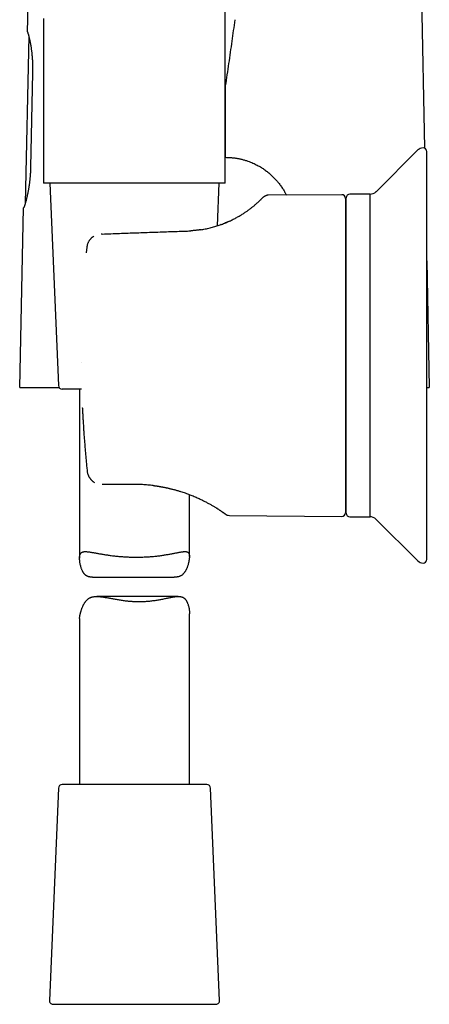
# Model space of a CAD drawing. Header units: millimetres. Extents: x 8 to 719, y 12 to 786.
# Tile 12 of 26: x 140 to 196, y 469 to 604. Entities that reach past the tile are written whole.
import ezdxf

# ---------------------------------------------------------------- set-up
doc = ezdxf.new("R2010")
doc.units = ezdxf.units.MM

msp = doc.modelspace()

# ---------------------------------------------------------------- linework, layer by layer
at = {"color": 7, "linetype": 'Continuous', "lineweight": 30}
for p, q in [((193.52, 683.12), (195.47, 585.99)), ((168.27, 581.19), (168.27, 650.32)), ((141.29, 605.48), (141.22, 601.86)), ((143.47, 603.69), (143.47, 581.19)), ((141.44, 601.29), (140.96, 578.44)), ((141.97, 596.29), (141.69, 583.39)), ((168.29, 584.74), (168.29, 594.32)), ((194.57, 585.74), (188.85, 580.05)), ((195.77, 529.84), (195.77, 585.53)), ((168.27, 581.19), (143.47, 581.19)), ((144.31, 581.19), (145.5, 553.57)), ((167.19, 575.39), (167.44, 581.19)), ((184.19, 579.64), (174.1, 579.56)), ((174.1, 579.56), (174.1, 579.55)), ((188.03, 579.71), (185.27, 579.71)), ((188.03, 535.66), (188.03, 579.71)), ((184.69, 579.14), (184.69, 536.22)), ((184.77, 578.28), (184.69, 578.28)), ((184.77, 536.16), (184.77, 579.21)), ((140.2, 553.32), (140.71, 577.86)), ((163.77, 574.72), (163.76, 574.72)), ((164.8, 574.83), (164.79, 574.83)), ((149.37, 572.45), (149.29, 571.69)), ((149.29, 571.69), (149.29, 571.68)), ((195.77, 570.62), (196.12, 553.32)), ((148.66, 553.1), (146, 553.1)), ((148.37, 553.1), (148.37, 530.02)), ((151.53, 540.08), (151.44, 540.08)), ((155.87, 540.08), (151.53, 540.08)), ((155.87, 540.08), (155.89, 540.08)), ((161.21, 539.39), (161.21, 539.39)), ((163.37, 530.26), (163.37, 538.7)), ((163.76, 538.55), (163.76, 538.54)), ((167.18, 536.78), (167.18, 536.78)), ((184.69, 537.08), (184.77, 537.08)), ((168.83, 535.85), (184.19, 535.72)), ((185.27, 535.66), (188.03, 535.66)), ((188.85, 535.31), (194.57, 529.63)), ((150.14, 527.41), (161.31, 527.41)), ((161.85, 524.78), (150.72, 524.78)), ((148.37, 521.76), (148.37, 499.1)), ((163.37, 499.1), (163.37, 522.43)), ((165.75, 499.1), (146, 499.1)), ((145.5, 498.62), (144.25, 469.62)), ((167.5, 469.62), (166.25, 498.62)), ((144.75, 469.1), (156.78, 469.1)), ((156.78, 469.1), (167, 469.1))]:
    msp.add_line(p, q, dxfattribs=at)
at = {"color": 7, "linetype": 'Continuous', "lineweight": 30, "flags": 128}
for points in [[(148.6, 556.69), (148.6, 556.69), (148.6, 556.68)], [(148.75, 550.6), (148.75, 550.6), (148.75, 550.6)]]:
    msp.add_lwpolyline(points, dxfattribs=at)
at = {"color": 7, "linetype": 'Continuous', "lineweight": 30}
for centre, radius, start, end in [((195.27, 585.03), 1, 90, 134.8031), ((195.27, 585.53), 0.5, 0, 90), ((184.19, 579.14), 0.5, 0, 90.5), ((185.27, 579.21), 0.5, 90, 180), ((188, 580.91), 1.2, 271, 314.8031), ((146, 553.6), 0.5, 182.4813, 270), ((168.84, 536.85), 1, 233.8827, 269.5027), ((184.19, 536.22), 0.5, 269.5, 0), ((185.27, 536.16), 0.5, 180, 270), ((188, 534.46), 1.2, 45.1969, 89), ((195.27, 529.84), 0.5, 270, 0), ((195.27, 530.34), 1, 225.1969, 270), ((146, 498.6), 0.5, 90, 177.5187), ((165.75, 498.6), 0.5, 2.4813, 90), ((144.75, 469.6), 0.5, 177.5187, 270), ((167, 469.6), 0.5, 270, 2.4813)]:
    msp.add_arc(centre, radius, start, end, dxfattribs=at)
for points, knots in [([(168.27, 594.22), (168.29, 594.31), (168.46, 595.42), (168.77, 597.55), (169.2, 600.56), (169.48, 602.55), (169.62, 603.53)], [0, 0, 0, 0, 0.030763, 0.358023, 0.685413, 1, 1, 1, 1]), ([(141.22, 601.86), (141.22, 601.86), (141.22, 601.86), (141.23, 601.86), (141.24, 601.86)], [0, 0, 0, 0, 0.499905, 1, 1, 1, 1]), ([(141.24, 601.86), (141.24, 601.86), (141.25, 601.85), (141.26, 601.84), (141.27, 601.81), (141.29, 601.78), (141.3, 601.74), (141.32, 601.68), (141.34, 601.62), (141.37, 601.55), (141.39, 601.47), (141.41, 601.38), (141.44, 601.28), (141.47, 601.18), (141.49, 601.06), (141.52, 600.94), (141.55, 600.8), (141.58, 600.66), (141.61, 600.52), (141.64, 600.36), (141.67, 600.2), (141.7, 600.03), (141.73, 599.85), (141.76, 599.67), (141.79, 599.47), (141.81, 599.28), (141.84, 599.08), (141.86, 598.88), (141.88, 598.67), (141.9, 598.45), (141.92, 598.23), (141.93, 598.01), (141.95, 597.78), (141.95, 597.62), (141.96, 597.54)], [0, 0, 0, 0, 0.0305233, 0.0610737, 0.0916242, 0.1221477, 0.153573, 0.1850272, 0.2164818, 0.2479075, 0.2784251, 0.3089684, 0.3395121, 0.37003, 0.4014042, 0.4328058, 0.4642077, 0.4955822, 0.5266352, 0.5577146, 0.5887939, 0.6198469, 0.6517862, 0.6837545, 0.7157224, 0.7476614, 0.7787221, 0.8098101, 0.8408978, 0.8719579, 0.9039532, 0.9359795, 0.9680053, 1, 1, 1, 1]), ([(141.96, 597.54), (141.96, 597.49), (141.96, 597.39), (141.97, 597.24), (141.97, 597.08), (141.97, 596.92), (141.97, 596.77), (141.97, 596.61), (141.97, 596.45), (141.97, 596.34), (141.97, 596.29)], [0, 0, 0, 0, 0.123921, 0.247841, 0.372184, 0.496526, 0.622172, 0.747818, 0.873909, 1, 1, 1, 1]), ([(168.27, 584.74), (168.39, 584.74), (168.65, 584.73), (168.96, 584.72), (169.21, 584.69), (169.38, 584.68), (169.56, 584.65), (169.74, 584.63), (169.93, 584.6), (170.12, 584.56), (170.31, 584.52), (170.59, 584.45), (170.94, 584.36), (171.34, 584.23), (171.71, 584.09), (172.04, 583.96), (172.34, 583.81), (172.62, 583.67), (172.86, 583.54), (173.01, 583.46), (173.08, 583.41), (173.11, 583.4), (173.13, 583.38), (173.15, 583.37), (173.17, 583.36), (173.34, 583.25), (173.65, 583.04), (174.09, 582.71), (174.5, 582.37), (174.87, 582.01), (175.22, 581.64), (175.55, 581.25), (175.86, 580.83), (176.15, 580.4), (176.36, 580.05), (176.49, 579.81), (176.55, 579.68), (176.59, 579.61), (176.61, 579.58)], [0, 0, 0, 0, 0.034726, 0.074285, 0.090636, 0.107445, 0.12471, 0.142433, 0.160612, 0.179248, 0.198341, 0.217891, 0.262144, 0.303236, 0.341168, 0.375939, 0.407548, 0.438667, 0.465961, 0.486816, 0.489328, 0.491788, 0.494198, 0.496558, 0.498866, 0.501124, 0.555242, 0.608118, 0.659753, 0.710147, 0.759298, 0.807209, 0.859393, 0.910019, 0.959088, 0.975263, 0.991261, 1, 1, 1, 1]), ([(141.69, 583.39), (141.68, 583.32), (141.68, 583.17), (141.67, 582.94), (141.66, 582.72), (141.65, 582.49), (141.63, 582.26), (141.61, 582.04), (141.59, 581.81), (141.57, 581.6), (141.54, 581.38), (141.52, 581.18), (141.49, 580.97), (141.46, 580.77), (141.43, 580.57), (141.4, 580.38), (141.36, 580.19), (141.33, 580), (141.29, 579.82), (141.26, 579.65), (141.22, 579.49), (141.19, 579.33), (141.15, 579.17), (141.12, 579.03), (141.08, 578.89), (141.05, 578.75), (141.01, 578.63), (140.98, 578.52), (140.95, 578.41), (140.92, 578.31), (140.89, 578.23), (140.87, 578.14), (140.84, 578.07), (140.82, 578.01), (140.8, 577.96), (140.78, 577.91), (140.76, 577.88), (140.74, 577.87), (140.74, 577.86), (140.73, 577.86)], [0, 0, 0, 0, 0.025794, 0.051612, 0.077429, 0.103223, 0.129782, 0.156366, 0.18295, 0.209509, 0.235298, 0.261109, 0.28692, 0.312709, 0.339217, 0.365749, 0.39228, 0.418789, 0.445121, 0.471474, 0.497828, 0.52416, 0.551228, 0.57832, 0.605412, 0.63248, 0.659274, 0.686091, 0.712908, 0.739702, 0.767295, 0.794915, 0.822534, 0.850127, 0.880068, 0.91006, 0.940069, 0.970061, 1, 1, 1, 1]), ([(173.39, 579.25), (173.42, 579.28), (173.47, 579.33), (173.56, 579.39), (173.66, 579.45), (173.76, 579.49), (173.82, 579.51), (173.86, 579.52)], [0, 0, 0, 0, 0.199671, 0.402546, 0.607429, 0.813051, 1, 1, 1, 1]), ([(174.1, 579.55), (174.08, 579.55), (174.05, 579.55), (174.01, 579.55), (173.97, 579.55), (173.93, 579.54), (173.91, 579.53), (173.88, 579.53), (173.87, 579.53), (173.86, 579.53), (173.86, 579.52)], [0, 0, 0, 0, 0.111168, 0.216134, 0.320321, 0.429394, 0.548412, 0.68137, 0.831199, 1, 1, 1, 1]), ([(164.94, 574.86), (165.02, 574.87), (165.22, 574.9), (165.53, 574.96), (165.86, 575.03), (166.19, 575.11), (166.51, 575.19), (166.82, 575.28), (167.13, 575.37), (167.44, 575.47), (167.73, 575.58), (168.02, 575.69), (168.3, 575.8), (168.58, 575.91), (168.84, 576.03), (169.1, 576.15), (169.35, 576.28), (169.6, 576.4), (169.83, 576.53), (170.06, 576.66), (170.28, 576.78), (170.49, 576.91), (170.69, 577.04), (170.88, 577.17), (171.07, 577.29), (171.24, 577.41), (171.41, 577.53), (171.57, 577.65), (171.72, 577.76), (171.86, 577.87), (172, 577.98), (172.13, 578.08), (172.26, 578.19), (172.39, 578.31), (172.52, 578.42), (172.64, 578.53), (172.75, 578.63), (172.85, 578.72), (172.94, 578.8), (173.02, 578.88), (173.08, 578.94), (173.15, 579), (173.2, 579.06), (173.25, 579.11), (173.29, 579.15), (173.33, 579.19), (173.36, 579.22), (173.38, 579.24), (173.39, 579.25), (173.39, 579.25), (173.39, 579.25)], [0, 0, 0, 0, 0.015031, 0.034809, 0.054714, 0.074545, 0.09432, 0.114059, 0.133782, 0.153507, 0.173255, 0.192895, 0.212499, 0.232085, 0.251673, 0.271282, 0.290931, 0.310639, 0.330239, 0.349852, 0.369494, 0.389185, 0.408942, 0.428783, 0.448724, 0.467863, 0.48705, 0.506299, 0.525624, 0.54504, 0.56456, 0.584199, 0.603293, 0.627228, 0.651255, 0.675398, 0.699678, 0.724118, 0.746001, 0.76794, 0.78995, 0.812047, 0.834244, 0.856556, 0.878677, 0.902899, 0.927124, 0.951371, 0.975657, 1, 1, 1, 1]), ([(140.73, 577.86), (140.73, 577.86), (140.72, 577.86), (140.72, 577.86), (140.71, 577.86)], [0, 0, 0, 0, 0.49991, 1, 1, 1, 1]), ([(167.71, 575.57), (167.7, 575.57), (167.67, 575.55), (167.62, 575.54), (167.6, 575.53)], [0, 0, 0, 0, 0.3294459, 1, 1, 1, 1]), ([(168.19, 575.75), (168.19, 575.75), (168.21, 575.76), (168.22, 575.77), (168.23, 575.77), (168.23, 575.77)], [0, 0, 0, 0, 0.107014, 0.553301, 1, 1, 1, 1]), ([(168.84, 576.03), (168.77, 576), (168.62, 575.93), (168.42, 575.85), (168.28, 575.79), (168.22, 575.77), (168.22, 575.76)], [0, 0, 0, 0, 0.340052, 0.747928, 0.976968, 1, 1, 1, 1]), ([(151.47, 574.27), (152.25, 574.3), (153.82, 574.36), (156.16, 574.44), (158.49, 574.52), (160.81, 574.6), (162.36, 574.66), (163.12, 574.68)], [0, 0, 0, 0, 0.201917, 0.402875, 0.602875, 0.801917, 1, 1, 1, 1]), ([(163.12, 574.68), (163.24, 574.69), (163.39, 574.69), (163.55, 574.7), (163.58, 574.71)], [0, 0, 0, 0, 0.768521, 1, 1, 1, 1]), ([(164.94, 574.86), (164.93, 574.85), (164.92, 574.85), (164.9, 574.85), (164.87, 574.84), (164.84, 574.84), (164.81, 574.84), (164.77, 574.83), (164.72, 574.82), (164.66, 574.81), (164.59, 574.8), (164.51, 574.79), (164.39, 574.78), (164.22, 574.76), (164.01, 574.74), (163.79, 574.72), (163.64, 574.71), (163.56, 574.7)], [0, 0, 0, 0, 0.0236377, 0.044124, 0.0619475, 0.0837705, 0.1077087, 0.1345973, 0.1700785, 0.2096668, 0.26216, 0.3204977, 0.3846021, 0.5272649, 0.6773905, 0.83498, 1, 1, 1, 1]), ([(164.93, 574.85), (164.92, 574.85), (164.9, 574.85), (164.85, 574.84), (164.81, 574.84), (164.8, 574.83)], [0, 0, 0, 0, 0.1485158, 0.6202403, 1, 1, 1, 1]), ([(150.34, 573.98), (150.33, 573.98), (150.3, 573.96), (150.26, 573.93), (150.19, 573.88), (150.12, 573.83), (150.05, 573.77), (149.97, 573.7), (149.89, 573.62), (149.81, 573.53), (149.74, 573.44), (149.67, 573.33), (149.6, 573.21), (149.53, 573.08), (149.47, 572.94), (149.42, 572.79), (149.39, 572.63), (149.37, 572.52), (149.36, 572.46)], [0, 0, 0, 0, 0.015497, 0.054303, 0.094394, 0.139677, 0.190366, 0.246455, 0.308119, 0.375446, 0.439076, 0.507199, 0.57993, 0.65734, 0.738893, 0.823722, 0.911071, 1, 1, 1, 1]), ([(140.2, 553.32), (140.2, 553.32), (140.2, 553.32), (140.22, 553.32), (140.25, 553.32), (140.29, 553.32), (140.34, 553.32), (140.4, 553.32), (140.46, 553.32), (140.54, 553.32), (140.63, 553.32), (140.73, 553.32), (140.85, 553.32), (140.97, 553.32), (141.11, 553.32), (141.26, 553.32), (141.43, 553.32), (141.6, 553.32), (141.79, 553.32), (142, 553.32), (142.21, 553.32), (142.44, 553.32), (142.68, 553.32), (142.93, 553.32), (143.19, 553.32), (143.46, 553.32), (143.74, 553.32), (144.04, 553.32), (144.36, 553.32), (144.69, 553.32), (145.03, 553.32), (145.33, 553.32), (145.52, 553.32), (145.59, 553.32)], [0, 0, 0, 0, 0.033252, 0.066514, 0.09978, 0.133042, 0.166293, 0.194208, 0.222125, 0.25004, 0.282058, 0.314082, 0.346107, 0.378124, 0.410385, 0.442653, 0.474922, 0.507182, 0.540442, 0.573714, 0.606991, 0.640264, 0.673524, 0.706781, 0.740049, 0.773323, 0.806592, 0.83985, 0.874822, 0.909807, 0.944797, 0.979784, 1, 1, 1, 1]), ([(195.77, 553.32), (195.78, 553.32), (195.82, 553.32), (195.89, 553.32), (195.96, 553.32), (196.02, 553.32), (196.06, 553.32), (196.1, 553.32), (196.12, 553.32), (196.12, 553.32), (196.12, 553.32)], [0, 0, 0, 0, 0.035954, 0.17254, 0.309078, 0.44723, 0.585431, 0.723648, 0.861848, 1, 1, 1, 1]), ([(148.75, 550.6), (148.76, 550.39), (148.79, 549.97), (148.82, 549.32), (148.86, 548.67), (148.9, 548), (148.94, 547.33), (148.99, 546.64), (149.04, 545.96), (149.1, 545.29), (149.15, 544.62), (149.21, 543.95), (149.28, 543.27), (149.34, 542.58), (149.39, 542.12), (149.42, 541.88)], [0, 0, 0, 0, 0.072158, 0.145679, 0.220563, 0.296811, 0.374423, 0.453399, 0.533739, 0.608582, 0.684572, 0.761709, 0.839993, 0.919423, 1, 1, 1, 1]), ([(149.41, 541.88), (149.42, 541.83), (149.43, 541.75), (149.46, 541.62), (149.49, 541.5), (149.53, 541.39), (149.58, 541.28), (149.63, 541.16), (149.69, 541.06), (149.75, 540.96), (149.82, 540.87), (149.88, 540.8), (149.94, 540.73), (150, 540.67), (150.05, 540.62), (150.11, 540.57), (150.17, 540.52), (150.23, 540.48), (150.31, 540.42), (150.36, 540.38), (150.4, 540.36), (150.41, 540.36)], [0, 0, 0, 0, 0.069923, 0.138202, 0.204056, 0.267033, 0.327054, 0.397833, 0.463887, 0.525289, 0.582035, 0.634123, 0.681561, 0.724362, 0.764145, 0.804333, 0.84504, 0.886292, 0.92808, 0.996024, 1, 1, 1, 1]), ([(158.42, 539.93), (158.41, 539.93), (158.29, 539.94), (158.05, 539.97), (157.69, 540), (157.33, 540.03), (156.97, 540.05), (156.6, 540.07), (156.24, 540.08), (156, 540.08), (155.87, 540.08)], [0, 0, 0, 0, 0.006578, 0.148025, 0.289486, 0.431046, 0.572792, 0.71481, 0.857184, 1, 1, 1, 1]), ([(158.42, 539.93), (158.44, 539.93), (158.48, 539.92), (158.56, 539.91), (158.65, 539.9), (158.74, 539.89), (158.85, 539.87), (158.96, 539.86), (159.07, 539.84), (159.18, 539.82), (159.28, 539.81), (159.37, 539.79), (159.46, 539.77), (159.54, 539.76), (159.63, 539.74), (159.74, 539.72), (159.86, 539.7), (160, 539.67), (160.14, 539.65), (160.29, 539.61), (160.46, 539.58), (160.63, 539.54), (160.8, 539.5), (160.99, 539.45), (161.18, 539.4), (161.37, 539.35), (161.57, 539.3), (161.77, 539.24), (161.97, 539.18), (162.21, 539.1), (162.49, 539.01), (162.8, 538.91), (163.11, 538.8), (163.41, 538.68), (163.72, 538.56), (164.01, 538.44), (164.3, 538.32), (164.57, 538.2), (164.82, 538.08), (165.05, 537.97), (165.28, 537.86), (165.49, 537.75), (165.7, 537.64), (165.9, 537.53), (166.1, 537.42), (166.29, 537.32), (166.48, 537.21), (166.65, 537.11), (166.81, 537.01), (166.96, 536.92), (167.09, 536.84), (167.21, 536.76), (167.32, 536.69), (167.43, 536.62), (167.52, 536.55), (167.61, 536.5), (167.69, 536.44), (167.76, 536.39), (167.82, 536.35), (167.87, 536.32), (167.91, 536.29), (167.94, 536.27), (167.95, 536.26)], [0, 0, 0, 0, 0.004058, 0.009668, 0.015835, 0.022573, 0.029319, 0.0377, 0.045569, 0.052923, 0.060233, 0.06695, 0.073075, 0.078651, 0.084444, 0.09253, 0.10142, 0.111092, 0.121534, 0.132742, 0.144493, 0.156979, 0.170199, 0.184152, 0.198092, 0.212698, 0.227972, 0.243889, 0.259962, 0.276023, 0.301249, 0.326484, 0.351755, 0.378889, 0.405903, 0.432735, 0.45942, 0.485992, 0.510077, 0.534118, 0.558141, 0.58218, 0.606247, 0.630265, 0.654037, 0.679753, 0.705007, 0.72983, 0.754248, 0.778285, 0.799825, 0.821083, 0.842081, 0.862839, 0.883336, 0.903553, 0.923377, 0.940784, 0.957408, 0.973259, 0.988347, 1, 1, 1, 1]), ([(167.16, 536.79), (167.2, 536.77), (167.28, 536.72), (167.39, 536.64), (167.51, 536.56), (167.6, 536.51), (167.66, 536.46), (167.71, 536.43), (167.76, 536.4), (167.81, 536.36), (167.86, 536.33), (167.91, 536.29), (167.95, 536.26), (167.97, 536.25), (167.98, 536.24)], [0, 0, 0, 0, 0.096978, 0.221194, 0.342549, 0.460872, 0.51795, 0.578715, 0.643094, 0.71108, 0.78267, 0.862542, 0.946482, 1, 1, 1, 1]), ([(167.21, 536.76), (167.21, 536.76), (167.21, 536.76), (167.2, 536.77), (167.18, 536.78), (167.18, 536.78)], [0, 0, 0, 0, 0.369027, 0.737931, 1, 1, 1, 1]), ([(168.25, 536.05), (168.25, 536.05), (168.25, 536.05), (168.23, 536.06), (168.2, 536.08), (168.16, 536.11), (168.11, 536.15), (168.05, 536.19), (167.99, 536.23), (167.96, 536.26), (167.95, 536.27)], [0, 0, 0, 0, 0.137116, 0.273701, 0.409905, 0.545878, 0.681773, 0.817742, 0.954657, 1, 1, 1, 1]), ([(150.14, 527.41), (150.13, 527.41), (150.07, 527.41), (149.97, 527.42), (149.86, 527.43), (149.76, 527.44), (149.66, 527.47), (149.57, 527.49), (149.48, 527.52), (149.39, 527.56), (149.31, 527.61), (149.24, 527.66), (149.16, 527.72), (149.1, 527.78), (149.03, 527.85), (148.97, 527.93), (148.91, 528.01), (148.86, 528.09), (148.81, 528.18), (148.75, 528.29), (148.69, 528.42), (148.64, 528.56), (148.59, 528.69), (148.55, 528.85), (148.5, 529.03), (148.46, 529.22), (148.43, 529.37), (148.41, 529.5), (148.4, 529.62), (148.39, 529.74), (148.38, 529.86), (148.37, 529.98), (148.38, 530.07), (148.38, 530.15), (148.38, 530.24), (148.4, 530.34), (148.42, 530.42), (148.44, 530.5), (148.47, 530.57), (148.51, 530.64), (148.55, 530.7), (148.6, 530.75), (148.65, 530.79), (148.71, 530.82), (148.78, 530.85), (148.85, 530.87), (148.93, 530.89), (149.02, 530.9), (149.11, 530.91), (149.21, 530.91), (149.34, 530.9), (149.48, 530.89), (149.64, 530.87), (149.8, 530.85), (149.98, 530.82), (150.16, 530.79), (150.35, 530.76), (150.55, 530.72), (150.76, 530.68), (150.98, 530.64), (151.2, 530.6), (151.43, 530.56), (151.67, 530.52), (151.91, 530.48), (152.17, 530.45), (152.43, 530.41), (152.71, 530.37), (153, 530.33), (153.29, 530.3), (153.6, 530.27), (153.9, 530.24), (154.22, 530.22), (154.54, 530.19), (154.85, 530.18), (155.16, 530.16), (155.47, 530.15), (155.78, 530.15), (156.09, 530.15), (156.4, 530.15), (156.71, 530.15), (157.03, 530.16), (157.33, 530.18), (157.63, 530.19), (157.92, 530.21), (158.21, 530.23), (158.49, 530.26), (158.77, 530.29), (159.05, 530.32), (159.33, 530.35), (159.6, 530.39), (159.86, 530.43), (160.11, 530.47), (160.36, 530.51), (160.6, 530.55), (160.84, 530.6), (161.07, 530.64), (161.29, 530.68), (161.5, 530.72), (161.7, 530.76), (161.89, 530.8), (162.08, 530.83), (162.23, 530.86), (162.36, 530.88), (162.47, 530.89), (162.56, 530.9), (162.64, 530.9), (162.71, 530.91), (162.77, 530.91), (162.84, 530.91), (162.92, 530.9), (162.99, 530.89), (163.05, 530.87), (163.11, 530.85), (163.17, 530.82), (163.21, 530.78), (163.26, 530.74), (163.29, 530.68), (163.32, 530.62), (163.34, 530.56), (163.36, 530.48), (163.37, 530.4), (163.38, 530.31), (163.38, 530.21), (163.37, 530.1), (163.36, 530), (163.35, 529.89), (163.33, 529.78), (163.31, 529.67), (163.29, 529.55), (163.26, 529.41), (163.22, 529.25), (163.18, 529.1), (163.13, 528.94), (163.07, 528.78), (163.02, 528.64), (162.96, 528.52), (162.91, 528.4), (162.85, 528.3), (162.78, 528.19), (162.72, 528.09), (162.65, 528), (162.57, 527.91), (162.49, 527.82), (162.41, 527.75), (162.32, 527.67), (162.22, 527.61), (162.12, 527.56), (162.01, 527.52), (161.9, 527.48), (161.78, 527.46), (161.66, 527.43), (161.54, 527.42), (161.42, 527.41), (161.34, 527.41), (161.31, 527.41)], [0, 0, 0, 0, 0.00183, 0.008094, 0.012687, 0.017286, 0.021941, 0.026595, 0.031283, 0.035971, 0.040724, 0.045488, 0.050081, 0.054683, 0.059337, 0.063991, 0.068669, 0.073348, 0.078069, 0.082793, 0.090071, 0.097357, 0.102844, 0.108332, 0.119322, 0.126606, 0.133894, 0.139478, 0.145062, 0.150657, 0.156252, 0.163854, 0.167664, 0.171473, 0.177332, 0.183201, 0.189161, 0.19512, 0.201129, 0.207138, 0.213241, 0.219357, 0.225215, 0.231084, 0.237027, 0.242971, 0.248951, 0.254932, 0.260983, 0.267042, 0.274844, 0.282661, 0.290586, 0.298511, 0.306491, 0.314471, 0.322553, 0.330648, 0.338594, 0.346553, 0.3546, 0.362647, 0.370743, 0.378838, 0.387024, 0.395224, 0.40389, 0.412572, 0.421376, 0.43018, 0.439051, 0.447923, 0.456924, 0.465944, 0.474333, 0.482738, 0.49126, 0.499783, 0.508369, 0.516956, 0.525665, 0.534392, 0.542593, 0.550809, 0.559131, 0.567453, 0.575833, 0.584212, 0.592701, 0.601204, 0.609581, 0.617971, 0.626467, 0.634963, 0.643515, 0.652067, 0.660728, 0.669403, 0.678065, 0.686743, 0.695551, 0.704359, 0.710281, 0.716204, 0.722125, 0.726642, 0.731159, 0.735689, 0.740218, 0.746134, 0.752059, 0.758053, 0.764047, 0.770081, 0.776116, 0.78223, 0.788356, 0.794273, 0.800201, 0.806223, 0.812245, 0.818318, 0.824391, 0.830559, 0.836738, 0.841964, 0.84719, 0.852431, 0.857671, 0.864731, 0.871792, 0.878852, 0.885943, 0.893035, 0.900125, 0.905493, 0.91086, 0.916241, 0.921621, 0.92686, 0.932105, 0.937412, 0.942719, 0.948067, 0.953415, 0.958849, 0.964299, 0.969538, 0.974791, 0.980129, 0.985468, 0.990849, 0.99623, 1, 1, 1, 1]), ([(148.38, 521.76), (148.38, 521.77), (148.37, 521.81), (148.38, 521.88), (148.39, 521.98), (148.41, 522.09), (148.42, 522.2), (148.45, 522.31), (148.47, 522.41), (148.5, 522.52), (148.53, 522.65), (148.57, 522.79), (148.62, 522.94), (148.67, 523.1), (148.73, 523.25), (148.8, 523.41), (148.86, 523.55), (148.93, 523.68), (148.99, 523.79), (149.06, 523.9), (149.13, 524), (149.2, 524.1), (149.28, 524.2), (149.36, 524.29), (149.45, 524.37), (149.54, 524.45), (149.64, 524.52), (149.75, 524.58), (149.86, 524.63), (149.97, 524.68), (150.09, 524.71), (150.22, 524.74), (150.35, 524.76), (150.48, 524.77), (150.62, 524.78), (150.76, 524.78), (150.92, 524.77), (151.11, 524.76), (151.32, 524.74), (151.54, 524.71), (151.77, 524.68), (151.99, 524.64), (152.23, 524.6), (152.47, 524.55), (152.72, 524.51), (152.98, 524.46), (153.24, 524.41), (153.5, 524.37), (153.77, 524.32), (154.05, 524.28), (154.33, 524.24), (154.61, 524.2), (154.87, 524.17), (155.1, 524.15), (155.29, 524.13), (155.49, 524.12), (155.69, 524.1), (155.89, 524.09), (156.09, 524.09), (156.29, 524.08), (156.42, 524.08), (156.49, 524.08)], [0, 0, 0, 0, 0.007358, 0.024, 0.040643, 0.057547, 0.074482, 0.088803, 0.103125, 0.117487, 0.131848, 0.151195, 0.170546, 0.189894, 0.209327, 0.228763, 0.248195, 0.262904, 0.277613, 0.292359, 0.307105, 0.321461, 0.335834, 0.350378, 0.364922, 0.379579, 0.394235, 0.409127, 0.424062, 0.438421, 0.452815, 0.467446, 0.482076, 0.496823, 0.511571, 0.526527, 0.541506, 0.561751, 0.582039, 0.602598, 0.623159, 0.64385, 0.664541, 0.685473, 0.706432, 0.727792, 0.749181, 0.770799, 0.792417, 0.814162, 0.835907, 0.8579, 0.87993, 0.894804, 0.909689, 0.924671, 0.939652, 0.954685, 0.969719, 0.984853, 1, 1, 1, 1]), ([(156.49, 524.08), (156.59, 524.08), (156.78, 524.08), (157.08, 524.09), (157.38, 524.11), (157.67, 524.13), (157.96, 524.16), (158.25, 524.19), (158.54, 524.23), (158.82, 524.27), (159.1, 524.32), (159.36, 524.36), (159.62, 524.41), (159.87, 524.46), (160.12, 524.51), (160.37, 524.56), (160.61, 524.61), (160.82, 524.65), (161, 524.69), (161.16, 524.71), (161.31, 524.74), (161.46, 524.76), (161.61, 524.77), (161.75, 524.78), (161.89, 524.78), (162.01, 524.77), (162.12, 524.76), (162.21, 524.75), (162.3, 524.73), (162.38, 524.7), (162.47, 524.67), (162.54, 524.63), (162.62, 524.58), (162.69, 524.53), (162.75, 524.47), (162.81, 524.41), (162.87, 524.34), (162.92, 524.26), (162.97, 524.18), (163.02, 524.1), (163.06, 524.01), (163.11, 523.9), (163.16, 523.77), (163.2, 523.63), (163.24, 523.5), (163.28, 523.34), (163.31, 523.16), (163.34, 522.98), (163.36, 522.83), (163.37, 522.69), (163.37, 522.57), (163.38, 522.49), (163.37, 522.44), (163.37, 522.43)], [0, 0, 0, 0, 0.025038, 0.050127, 0.075597, 0.101067, 0.12674, 0.152412, 0.178466, 0.204567, 0.229604, 0.254681, 0.280053, 0.305424, 0.330953, 0.356481, 0.382312, 0.408187, 0.426843, 0.445518, 0.464364, 0.48321, 0.50216, 0.521109, 0.540271, 0.559472, 0.573548, 0.587643, 0.601909, 0.616174, 0.630542, 0.644909, 0.659477, 0.674077, 0.688154, 0.702257, 0.716521, 0.730786, 0.745125, 0.759464, 0.773932, 0.788411, 0.810716, 0.833047, 0.849866, 0.866684, 0.900368, 0.922692, 0.945028, 0.962142, 0.979255, 0.996403, 1, 1, 1, 1])]:
    msp.add_open_spline(points, degree=3, knots=knots, dxfattribs=at)
msp.add_open_spline([(151.47, 574.27), (151.44, 574.27), (151.39, 574.27), (151.35, 574.27), (151.32, 574.27)], degree=3, dxfattribs=at)

doc.saveas('drawing.dxf')
